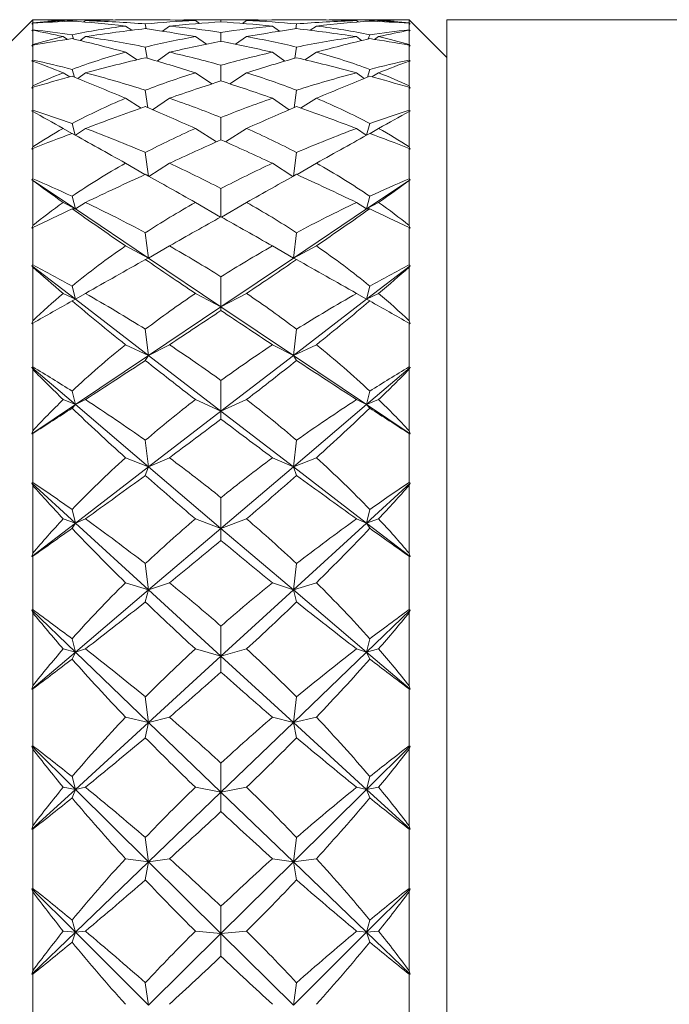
# Model space of a CAD drawing. Header units: inches. Extents: x 0.8 to 15.5, y 0.6 to 10.3.
# Tile 11 of 22: x 7.389 to 7.928, y 5.684 to 6.501. Entities that reach past the tile are written whole.
import ezdxf

# ---------------------------------------------------------------- set-up
doc = ezdxf.new("R2010")
doc.units = ezdxf.units.IN
doc.header["$MEASUREMENT"] = 0

msp = doc.modelspace()

# ---------------------------------------------------------------- linework, layer by layer
at = {"color": 7, "linetype": 'Continuous', "lineweight": 15}
for p, q in [((7.39941, 6.50088), (7.3685, 6.46997)), ((7.39975, 6.49863), (7.39897, 6.49763)), ((7.39897, 6.49763), (7.39975, 6.4984)), ((7.39941, 6.50088), (7.39975, 6.50122)), ((7.39975, 6.50122), (7.39975, 6.49863)), ((7.39975, 6.4984), (7.39975, 6.49294)), ((7.45331, 6.50122), (7.40183, 6.50122)), ((7.42611, 6.49987), (7.42505, 6.50055)), ((7.43271, 6.50013), (7.43242, 6.50086)), ((7.44204, 6.49948), (7.44339, 6.50055)), ((7.48195, 6.49255), (7.47676, 6.49603)), ((7.50144, 6.50122), (7.48326, 6.50122)), ((7.49393, 6.49379), (7.4932, 6.4978)), ((7.50746, 6.4918), (7.51316, 6.49603)), ((7.53806, 6.49824), (7.53479, 6.50055)), ((7.57004, 6.50122), (7.54196, 6.50122)), ((7.556, 6.49949), (7.556, 6.50112)), ((7.57394, 6.49824), (7.57721, 6.50055)), ((7.60454, 6.4918), (7.59884, 6.49603)), ((7.62874, 6.50122), (7.61056, 6.50122)), ((7.61807, 6.49379), (7.6188, 6.4978)), ((7.63005, 6.49255), (7.63524, 6.49603)), ((7.71017, 6.50122), (7.6587, 6.50122)), ((7.66996, 6.49948), (7.66861, 6.50055)), ((7.67929, 6.50013), (7.67958, 6.50086)), ((7.68589, 6.49987), (7.68695, 6.50055)), ((7.71225, 6.49863), (7.71225, 6.50122)), ((7.71225, 6.50122), (7.71259, 6.50088)), ((7.71303, 6.49763), (7.71225, 6.49863)), ((7.71225, 6.49294), (7.71225, 6.4984)), ((7.71225, 6.4984), (7.71303, 6.49763)), ((7.7435, 6.46997), (7.71259, 6.50088)), ((9.7435, 6.50122), (7.7435, 6.50122)), ((7.7435, 6.50122), (7.7435, 5.00751)), ((7.39975, 6.49294), (7.39897, 6.49215)), ((7.39897, 6.49215), (7.39975, 6.49254)), ((7.39975, 6.49254), (7.39975, 6.48076)), ((7.42862, 6.48499), (7.42505, 6.48727)), ((7.43362, 6.48531), (7.43242, 6.48886)), ((7.43919, 6.48399), (7.44339, 6.48727)), ((7.54393, 6.48091), (7.53479, 6.48727)), ((7.556, 6.48331), (7.556, 6.49074)), ((7.56807, 6.48091), (7.57721, 6.48727)), ((7.67281, 6.48399), (7.66861, 6.48727)), ((7.67838, 6.48531), (7.67958, 6.48886)), ((7.68338, 6.48499), (7.68695, 6.48727)), ((7.71303, 6.49215), (7.71225, 6.49294)), ((7.71225, 6.48076), (7.71225, 6.49254)), ((7.71225, 6.49254), (7.71303, 6.49215)), ((7.39975, 6.48076), (7.39897, 6.47941)), ((7.39897, 6.47941), (7.39975, 6.48014)), ((7.39975, 6.48014), (7.39975, 6.46779)), ((7.49468, 6.46929), (7.4932, 6.47856)), ((7.61732, 6.46929), (7.6188, 6.47856)), ((7.71303, 6.47941), (7.71225, 6.48076)), ((7.71225, 6.46779), (7.71225, 6.48014)), ((7.71225, 6.48014), (7.71303, 6.47941)), ((7.48631, 6.46806), (7.47676, 6.47431)), ((7.5029, 6.4669), (7.51316, 6.47431)), ((7.6091, 6.4669), (7.59884, 6.47431)), ((7.62569, 6.46806), (7.63524, 6.47431)), ((7.39975, 6.46779), (7.39897, 6.467)), ((7.39897, 6.467), (7.39975, 6.467)), ((7.39975, 6.467), (7.39975, 6.44627)), ((7.556, 6.45046), (7.556, 6.46352)), ((7.71303, 6.467), (7.71225, 6.46779)), ((7.71225, 6.44627), (7.71225, 6.467)), ((7.71225, 6.467), (7.71303, 6.467)), ((7.43059, 6.45381), (7.42505, 6.45723)), ((7.43438, 6.45352), (7.43242, 6.46006)), ((7.43705, 6.45245), (7.44339, 6.45723)), ((7.54851, 6.44801), (7.53479, 6.45723)), ((7.56349, 6.44801), (7.57721, 6.45723)), ((7.67495, 6.45245), (7.66861, 6.45723)), ((7.67762, 6.45352), (7.67958, 6.46006)), ((7.68141, 6.45381), (7.68695, 6.45723)), ((7.39975, 6.44627), (7.39897, 6.44458)), ((7.39897, 6.44458), (7.39975, 6.44526)), ((7.39975, 6.44526), (7.39975, 6.42626)), ((7.71303, 6.44458), (7.71225, 6.44627)), ((7.71225, 6.42626), (7.71225, 6.44526)), ((7.71225, 6.44526), (7.71303, 6.44458)), ((7.49528, 6.42822), (7.4932, 6.44273)), ((7.61672, 6.42822), (7.6188, 6.44273)), ((7.48984, 6.42792), (7.47676, 6.43609)), ((7.49928, 6.42651), (7.51316, 6.43609)), ((7.61272, 6.42651), (7.59884, 6.43609)), ((7.62216, 6.42792), (7.63524, 6.43609)), ((7.39975, 6.42626), (7.39897, 6.42549)), ((7.39897, 6.42549), (7.39975, 6.42509)), ((7.39975, 6.42509), (7.39975, 6.39581)), ((7.556, 6.40156), (7.556, 6.42001)), ((7.71303, 6.42549), (7.71225, 6.42626)), ((7.71225, 6.42509), (7.71303, 6.42549)), ((7.71225, 6.39581), (7.71225, 6.42509)), ((7.43505, 6.40543), (7.43242, 6.41503)), ((7.67695, 6.40543), (7.67958, 6.41503)), ((7.43223, 6.40683), (7.42505, 6.41101)), ((7.43533, 6.40528), (7.44339, 6.41101)), ((7.5523, 6.3999), (7.53479, 6.41101)), ((7.5597, 6.3999), (7.57721, 6.41101)), ((7.67667, 6.40528), (7.66861, 6.41101)), ((7.67977, 6.40683), (7.68695, 6.41101)), ((7.39975, 6.39581), (7.39897, 6.39381)), ((7.71303, 6.39381), (7.71225, 6.39581)), ((7.39897, 6.39381), (7.39975, 6.39444)), ((7.39975, 6.39444), (7.39975, 6.36916)), ((7.4958, 6.37143), (7.4932, 6.39101)), ((7.6162, 6.37143), (7.6188, 6.39101)), ((7.71225, 6.36916), (7.71225, 6.39444)), ((7.71225, 6.39444), (7.71303, 6.39381)), ((7.49285, 6.37272), (7.47676, 6.38211)), ((7.49622, 6.37119), (7.51316, 6.38211)), ((7.61578, 6.37119), (7.59884, 6.38211)), ((7.61915, 6.37272), (7.63524, 6.38211)), ((7.39975, 6.36916), (7.39897, 6.36842)), ((7.39897, 6.36842), (7.39975, 6.36763)), ((7.39897, 6.36842), (7.43513, 6.34411)), ((7.39975, 6.36763), (7.39975, 6.33037)), ((7.67687, 6.34411), (7.71303, 6.36842)), ((7.71303, 6.36842), (7.71225, 6.36916)), ((7.71225, 6.36763), (7.71303, 6.36842)), ((7.71225, 6.33037), (7.71225, 6.36763)), ((7.43513, 6.34411), (7.43242, 6.35465)), ((7.556, 6.33757), (7.556, 6.36105)), ((7.67687, 6.34411), (7.67958, 6.35465)), ((7.43513, 6.34411), (7.42505, 6.34952)), ((7.43513, 6.34411), (7.44339, 6.34952)), ((7.5556, 6.33735), (7.53479, 6.34952)), ((7.5564, 6.33735), (7.57721, 6.34952)), ((7.67687, 6.34411), (7.66861, 6.34952)), ((7.67687, 6.34411), (7.68695, 6.34952)), ((7.43513, 6.34411), (7.43242, 6.34431)), ((7.43513, 6.34411), (7.49586, 6.30328)), ((7.61614, 6.30328), (7.67687, 6.34411)), ((7.67687, 6.34411), (7.67958, 6.34431)), ((7.39975, 6.33037), (7.39897, 6.32811)), ((7.71303, 6.32811), (7.71225, 6.33037)), ((7.39897, 6.32811), (7.39975, 6.32866)), ((7.39975, 6.32866), (7.39975, 6.29759)), ((7.49586, 6.30328), (7.4932, 6.3244)), ((7.61614, 6.30328), (7.6188, 6.3244)), ((7.71225, 6.29759), (7.71225, 6.32866)), ((7.71225, 6.32866), (7.71303, 6.32811)), ((7.49586, 6.30328), (7.47676, 6.31341)), ((7.49586, 6.30328), (7.51316, 6.31341)), ((7.61614, 6.30328), (7.59884, 6.31341)), ((7.61614, 6.30328), (7.63524, 6.31341)), ((7.39975, 6.29759), (7.39897, 6.29691)), ((7.49586, 6.30328), (7.4932, 6.30213)), ((7.49586, 6.30328), (7.556, 6.26285)), ((7.556, 6.26285), (7.61614, 6.30328)), ((7.61614, 6.30328), (7.6188, 6.30213)), ((7.71303, 6.29691), (7.71225, 6.29759)), ((7.39897, 6.29691), (7.39975, 6.29574)), ((7.39897, 6.29691), (7.43513, 6.2691)), ((7.39975, 6.29574), (7.39975, 6.25123)), ((7.67687, 6.2691), (7.71303, 6.29691)), ((7.71225, 6.29574), (7.71303, 6.29691)), ((7.71225, 6.25123), (7.71225, 6.29574)), ((7.556, 6.26285), (7.556, 6.28779)), ((7.43513, 6.2691), (7.42505, 6.27395)), ((7.43513, 6.2691), (7.43242, 6.28009)), ((7.43513, 6.2691), (7.44339, 6.27395)), ((7.556, 6.26285), (7.53479, 6.27395)), ((7.556, 6.26285), (7.57721, 6.27395)), ((7.67687, 6.2691), (7.66861, 6.27395)), ((7.67687, 6.2691), (7.67958, 6.28009)), ((7.67687, 6.2691), (7.68695, 6.27395)), ((7.43513, 6.2691), (7.43242, 6.26773)), ((7.43513, 6.2691), (7.49586, 6.22241)), ((7.61614, 6.22241), (7.67687, 6.2691)), ((7.67687, 6.2691), (7.67958, 6.26773)), ((7.49586, 6.22241), (7.556, 6.26285)), ((7.556, 6.26285), (7.556, 6.25974)), ((7.556, 6.26285), (7.61614, 6.22241)), ((7.39975, 6.25123), (7.39897, 6.24875)), ((7.39897, 6.24875), (7.39975, 6.24921)), ((7.39975, 6.24921), (7.39975, 6.21296)), ((7.71303, 6.24875), (7.71225, 6.25123)), ((7.71225, 6.21296), (7.71225, 6.24921)), ((7.71225, 6.24921), (7.71303, 6.24875)), ((7.49586, 6.22241), (7.4932, 6.2442)), ((7.61614, 6.22241), (7.6188, 6.2442)), ((7.49586, 6.22241), (7.47676, 6.23134)), ((7.49586, 6.22241), (7.51316, 6.23134)), ((7.61614, 6.22241), (7.59884, 6.23134)), ((7.61614, 6.22241), (7.63524, 6.23134)), ((7.43513, 6.18159), (7.49586, 6.22241)), ((7.49586, 6.22241), (7.4932, 6.21822)), ((7.49586, 6.22241), (7.556, 6.17618)), ((7.556, 6.17618), (7.61614, 6.22241)), ((7.61614, 6.22241), (7.6188, 6.21822)), ((7.61614, 6.22241), (7.67687, 6.18159)), ((7.39975, 6.21296), (7.39897, 6.21234)), ((7.39897, 6.21234), (7.39975, 6.21082)), ((7.39897, 6.21234), (7.43513, 6.18159)), ((7.39975, 6.21082), (7.39975, 6.15992)), ((7.67687, 6.18159), (7.71303, 6.21234)), ((7.71303, 6.21234), (7.71225, 6.21296)), ((7.71225, 6.21082), (7.71303, 6.21234)), ((7.71225, 6.15992), (7.71225, 6.21082)), ((7.556, 6.17618), (7.556, 6.20165)), ((7.43513, 6.18159), (7.43242, 6.19281)), ((7.67687, 6.18159), (7.67958, 6.19281)), ((7.43513, 6.18159), (7.42505, 6.18577)), ((7.43513, 6.18159), (7.44339, 6.18577)), ((7.556, 6.17618), (7.53479, 6.18577)), ((7.556, 6.17618), (7.57721, 6.18577)), ((7.67687, 6.18159), (7.66861, 6.18577)), ((7.67687, 6.18159), (7.68695, 6.18577)), ((7.39897, 6.15727), (7.43513, 6.18159)), ((7.43513, 6.18159), (7.43242, 6.17868)), ((7.43513, 6.18159), (7.49586, 6.12995)), ((7.49586, 6.12995), (7.556, 6.17618)), ((7.556, 6.17618), (7.556, 6.16958)), ((7.556, 6.17618), (7.61614, 6.12995)), ((7.61614, 6.12995), (7.67687, 6.18159)), ((7.67687, 6.18159), (7.67958, 6.17868)), ((7.67687, 6.18159), (7.71303, 6.15727)), ((7.39975, 6.15992), (7.39897, 6.15727)), ((7.71303, 6.15727), (7.71225, 6.15992)), ((7.39897, 6.15727), (7.39975, 6.15764)), ((7.39975, 6.15764), (7.39975, 6.11691)), ((7.49586, 6.12995), (7.4932, 6.15197)), ((7.61614, 6.12995), (7.6188, 6.15197)), ((7.71225, 6.11691), (7.71225, 6.15764)), ((7.71225, 6.15764), (7.71303, 6.15727)), ((7.49586, 6.12995), (7.47676, 6.13748)), ((7.49586, 6.12995), (7.51316, 6.13748)), ((7.61614, 6.12995), (7.59884, 6.13748)), ((7.61614, 6.12995), (7.63524, 6.13748)), ((7.43513, 6.08326), (7.49586, 6.12995)), ((7.49586, 6.12995), (7.4932, 6.12278)), ((7.49586, 6.12995), (7.556, 6.07881)), ((7.556, 6.07881), (7.61614, 6.12995)), ((7.61614, 6.12995), (7.6188, 6.12278)), ((7.61614, 6.12995), (7.67687, 6.08326)), ((7.39975, 6.11691), (7.39897, 6.11636)), ((7.39897, 6.11636), (7.39975, 6.11453)), ((7.39897, 6.11636), (7.43513, 6.08326)), ((7.39975, 6.11453), (7.39975, 6.05823)), ((7.67687, 6.08326), (7.71303, 6.11636)), ((7.71303, 6.11636), (7.71225, 6.11691)), ((7.71225, 6.11453), (7.71303, 6.11636)), ((7.71225, 6.05823), (7.71225, 6.11453)), ((7.556, 6.07881), (7.556, 6.10431)), ((7.43513, 6.08326), (7.43242, 6.0945)), ((7.67687, 6.08326), (7.67958, 6.0945)), ((7.43513, 6.08326), (7.42505, 6.08671)), ((7.43513, 6.08326), (7.44339, 6.08671)), ((7.556, 6.07881), (7.53479, 6.08671)), ((7.556, 6.07881), (7.57721, 6.08671)), ((7.67687, 6.08326), (7.66861, 6.08671)), ((7.67687, 6.08326), (7.68695, 6.08671)), ((7.39897, 6.05545), (7.43513, 6.08326)), ((7.43513, 6.08326), (7.43242, 6.07886)), ((7.43513, 6.08326), (7.49586, 6.02768)), ((7.49586, 6.02768), (7.556, 6.07881)), ((7.556, 6.07881), (7.556, 6.06884)), ((7.556, 6.07881), (7.61614, 6.02768)), ((7.61614, 6.02768), (7.67687, 6.08326)), ((7.67687, 6.08326), (7.67958, 6.07886)), ((7.67687, 6.08326), (7.71303, 6.05545)), ((7.39975, 6.05823), (7.39897, 6.05545)), ((7.39897, 6.05545), (7.39975, 6.05572)), ((7.39975, 6.05572), (7.39975, 6.01131)), ((7.71303, 6.05545), (7.71225, 6.05823)), ((7.71225, 6.01131), (7.71225, 6.05572)), ((7.71225, 6.05572), (7.71303, 6.05545)), ((7.49586, 6.02768), (7.4932, 6.04951)), ((7.61614, 6.02768), (7.6188, 6.04951)), ((7.43513, 5.97604), (7.49586, 6.02768)), ((7.49586, 6.02768), (7.47676, 6.03368)), ((7.49586, 6.02768), (7.4932, 6.01768)), ((7.49586, 6.02768), (7.51316, 6.03368)), ((7.49586, 6.02768), (7.556, 5.97263)), ((7.556, 5.97263), (7.61614, 6.02768)), ((7.61614, 6.02768), (7.59884, 6.03368)), ((7.61614, 6.02768), (7.63524, 6.03368)), ((7.61614, 6.02768), (7.6188, 6.01768)), ((7.61614, 6.02768), (7.67687, 5.97604)), ((7.39975, 6.01131), (7.39897, 6.01084)), ((7.71303, 6.01084), (7.71225, 6.01131)), ((7.39897, 6.01084), (7.39975, 6.00872)), ((7.39897, 6.01084), (7.43513, 5.97604)), ((7.39975, 6.00872), (7.39975, 5.94812)), ((7.67687, 5.97604), (7.71303, 6.01084)), ((7.71225, 6.00872), (7.71303, 6.01084)), ((7.71225, 5.94812), (7.71225, 6.00872)), ((7.556, 5.97263), (7.556, 5.99767)), ((7.43513, 5.97604), (7.43242, 5.98707)), ((7.67687, 5.97604), (7.67958, 5.98707)), ((7.43513, 5.97604), (7.42505, 5.97867)), ((7.43513, 5.97604), (7.44339, 5.97867)), ((7.556, 5.97263), (7.53479, 5.97867)), ((7.556, 5.97263), (7.57721, 5.97867)), ((7.67687, 5.97604), (7.66861, 5.97867)), ((7.67687, 5.97604), (7.68695, 5.97867)), ((7.39897, 5.94528), (7.43513, 5.97604)), ((7.43513, 5.97604), (7.43242, 5.97024)), ((7.43513, 5.97604), (7.49586, 5.91759)), ((7.49586, 5.91759), (7.556, 5.97263)), ((7.556, 5.97263), (7.556, 5.95948)), ((7.556, 5.97263), (7.61614, 5.91759)), ((7.61614, 5.91759), (7.67687, 5.97604)), ((7.67687, 5.97604), (7.67958, 5.97024)), ((7.67687, 5.97604), (7.71303, 5.94528)), ((7.39975, 5.94812), (7.39897, 5.94528)), ((7.71303, 5.94528), (7.71225, 5.94812)), ((7.39897, 5.94528), (7.39975, 5.94545)), ((7.39975, 5.94545), (7.39975, 5.89821)), ((7.49586, 5.91759), (7.4932, 5.93881)), ((7.61614, 5.91759), (7.6188, 5.93881)), ((7.71225, 5.89821), (7.71225, 5.94545)), ((7.71225, 5.94545), (7.71303, 5.94528)), ((7.49586, 5.91759), (7.47676, 5.92195)), ((7.49586, 5.91759), (7.51316, 5.92195)), ((7.61614, 5.91759), (7.59884, 5.92195)), ((7.61614, 5.91759), (7.63524, 5.92195)), ((7.43513, 5.86201), (7.49586, 5.91759)), ((7.49586, 5.91759), (7.4932, 5.90496)), ((7.49586, 5.91759), (7.556, 5.85971)), ((7.556, 5.85971), (7.61614, 5.91759)), ((7.61614, 5.91759), (7.6188, 5.90496)), ((7.61614, 5.91759), (7.67687, 5.86201)), ((7.39975, 5.89821), (7.39897, 5.89784)), ((7.39897, 5.89784), (7.39975, 5.89548)), ((7.39897, 5.89784), (7.43513, 5.86201)), ((7.67687, 5.86201), (7.71303, 5.89784)), ((7.71303, 5.89784), (7.71225, 5.89821)), ((7.71225, 5.89548), (7.71303, 5.89784)), ((7.39975, 5.89548), (7.39975, 5.83175)), ((7.71225, 5.83175), (7.71225, 5.89548)), ((7.556, 5.85971), (7.556, 5.88379)), ((7.43513, 5.86201), (7.43242, 5.87262)), ((7.67687, 5.86201), (7.67958, 5.87262)), ((7.43513, 5.86201), (7.42505, 5.86378)), ((7.43513, 5.86201), (7.44339, 5.86378)), ((7.556, 5.85971), (7.53479, 5.86378)), ((7.556, 5.85971), (7.57721, 5.86378)), ((7.67687, 5.86201), (7.66861, 5.86378)), ((7.67687, 5.86201), (7.68695, 5.86378)), ((7.39897, 5.8289), (7.43513, 5.86201)), ((7.43513, 5.86201), (7.43242, 5.85492)), ((7.43513, 5.86201), (7.49586, 5.80183)), ((7.49586, 5.80183), (7.556, 5.85971)), ((7.556, 5.85971), (7.556, 5.84364)), ((7.556, 5.85971), (7.61614, 5.80183)), ((7.61614, 5.80183), (7.67687, 5.86201)), ((7.67687, 5.86201), (7.67958, 5.85492)), ((7.67687, 5.86201), (7.71303, 5.8289)), ((7.39975, 5.83175), (7.39897, 5.8289)), ((7.71303, 5.8289), (7.71225, 5.83175)), ((7.39897, 5.8289), (7.39975, 5.82896)), ((7.39975, 5.82896), (7.39975, 5.77982)), ((7.71225, 5.77982), (7.71225, 5.82896)), ((7.71225, 5.82896), (7.71303, 5.8289)), ((7.49586, 5.80183), (7.4932, 5.82203)), ((7.61614, 5.80183), (7.6188, 5.82203)), ((7.43513, 5.74339), (7.49586, 5.80183)), ((7.49586, 5.80183), (7.47676, 5.80446)), ((7.49586, 5.80183), (7.4932, 5.78682)), ((7.49586, 5.80183), (7.51316, 5.80446)), ((7.49586, 5.80183), (7.556, 5.74225)), ((7.556, 5.74225), (7.61614, 5.80183)), ((7.61614, 5.80183), (7.59884, 5.80446)), ((7.61614, 5.80183), (7.63524, 5.80446)), ((7.61614, 5.80183), (7.6188, 5.78682)), ((7.61614, 5.80183), (7.67687, 5.74339)), ((7.39975, 5.77982), (7.39897, 5.77955)), ((7.39897, 5.77955), (7.39975, 5.77699)), ((7.39897, 5.77955), (7.43513, 5.74339)), ((7.39975, 5.77699), (7.39975, 5.71138)), ((7.67687, 5.74339), (7.71303, 5.77955)), ((7.71303, 5.77955), (7.71225, 5.77982)), ((7.71225, 5.77699), (7.71303, 5.77955)), ((7.71225, 5.71138), (7.71225, 5.77699)), ((7.556, 5.74225), (7.556, 5.76491)), ((7.43513, 5.74339), (7.43242, 5.75337)), ((7.67958, 5.75337), (7.67687, 5.74339)), ((7.39897, 5.70858), (7.43513, 5.74339)), ((7.43513, 5.74339), (7.42505, 5.74427)), ((7.43513, 5.74339), (7.43242, 5.73516)), ((7.43513, 5.74339), (7.44339, 5.74427)), ((7.43513, 5.74339), (7.49586, 5.68266)), ((7.49586, 5.68266), (7.556, 5.74225)), ((7.556, 5.74225), (7.53479, 5.74427)), ((7.556, 5.74225), (7.57721, 5.74427)), ((7.556, 5.74225), (7.556, 5.72357)), ((7.556, 5.74225), (7.61614, 5.68266)), ((7.61614, 5.68266), (7.67687, 5.74339)), ((7.66861, 5.74427), (7.67687, 5.74339)), ((7.68695, 5.74427), (7.67687, 5.74339)), ((7.67958, 5.73516), (7.67687, 5.74339)), ((7.67687, 5.74339), (7.71303, 5.70858)), ((7.39975, 5.71138), (7.39897, 5.70858)), ((7.39897, 5.70858), (7.39975, 5.70852)), ((7.39975, 5.70852), (7.39975, 5.65844)), ((7.71303, 5.70858), (7.71225, 5.71138)), ((7.71225, 5.70852), (7.71303, 5.70858)), ((7.71225, 5.65844), (7.71225, 5.70852)), ((7.49586, 5.68266), (7.4932, 5.70143)), ((7.6188, 5.70143), (7.61614, 5.68266))]:
    msp.add_line(p, q, dxfattribs=at)
for centre, major_axis, ratio, start_param, end_param in [((6.33978, 5.62622), (1.49576, 0.7057), 0.345855, 0.603864, 0.634489), ((8.77222, 5.62622), (1.5074, -0.82695), 0.189711, 2.76944, 2.807284), ((8.77222, 5.62622), (1.50471, -0.80748), 0.224001, 2.785371, 2.823215), ((6.33978, 5.62622), (1.49788, 0.73992), 0.311813, 0.612784, 0.643409), ((8.77222, 5.62622), (1.50471, -0.80748), 0.224001, 2.729157, 2.774865), ((8.77222, 5.62622), (1.5074, -0.82695), 0.189711, 2.699627, 2.758934), ((8.77222, 5.62622), (1.49984, -0.7634), 0.285099, 2.740033, 2.79934), ((6.33978, 5.62622), (1.49788, 0.73992), 0.311813, 0.563066, 0.602278), ((6.33978, 5.62622), (1.49576, 0.7057), 0.345855, 0.544097, 0.593358), ((6.33978, 5.62622), (1.50255, 0.7897), 0.250788, 0.574793, 0.624054), ((8.77222, 5.62622), (1.49984, -0.7634), 0.285099, 2.67022, 2.719481), ((8.77222, 5.62622), (1.5074, -0.82695), 0.189711, 2.629814, 2.679075), ((8.77222, 5.62622), (1.50255, -0.7897), 0.250788, 2.657165, 2.696377), ((6.33978, 5.62622), (1.50255, 0.7897), 0.250788, 0.508271, 0.55424), ((6.33978, 5.62622), (1.49576, 0.7057), 0.345855, 0.477576, 0.523545), ((6.33978, 5.62622), (1.49984, 0.7634), 0.285099, 0.495217, 0.533393), ((8.77222, 5.62622), (1.49984, -0.7634), 0.285099, 2.608199, 2.646376), ((8.77222, 5.62622), (1.50255, -0.7897), 0.250788, 2.587352, 2.633322), ((8.77222, 5.62622), (1.49576, -0.7057), 0.345855, 2.618048, 2.664017), ((6.33978, 5.62622), (1.50255, 0.7897), 0.250788, 0.445215, 0.484427), ((6.33978, 5.62622), (1.49984, 0.7634), 0.285099, 0.422112, 0.471373), ((6.33978, 5.62622), (1.5074, 0.82695), 0.189711, 0.462518, 0.511779), ((8.77222, 5.62622), (1.49576, -0.7057), 0.345855, 2.548235, 2.597496), ((8.77222, 5.62622), (1.50255, -0.7897), 0.250788, 2.517539, 2.5668), ((8.77222, 5.62622), (1.49788, -0.73992), 0.311813, 2.539314, 2.578526), ((6.33978, 5.62622), (1.5074, 0.82695), 0.189711, 0.382658, 0.441966), ((6.33978, 5.62622), (1.49984, 0.7634), 0.285099, 0.342252, 0.40156), ((6.33978, 5.62622), (1.50471, 0.80748), 0.224001, 0.366727, 0.412436), ((8.77222, 5.62622), (1.49576, -0.7057), 0.345855, 2.507104, 2.537729), ((8.77222, 5.62622), (1.49788, -0.73992), 0.311813, 2.498184, 2.528809), ((6.33978, 5.62622), (1.5074, 0.82695), 0.189711, 0.334309, 0.372153), ((6.33978, 5.62622), (1.50471, 0.80748), 0.224001, 0.318377, 0.356221), ((6.33978, 5.62622), (1.49376, 0.6317), 0.405323, 0.595852, 0.626478), ((8.77222, 5.62622), (1.51155, -0.85305), 0.128832, 2.738319, 2.776163), ((8.77222, 5.62622), (1.49984, -0.7634), 0.285099, 2.809846, 2.84769), ((6.33978, 5.62622), (1.50255, 0.7897), 0.250788, 0.634559, 0.665184), ((8.77222, 5.62622), (1.51155, -0.85305), 0.128832, 2.668506, 2.727813), ((6.33978, 5.62622), (1.49376, 0.6317), 0.405323, 0.536086, 0.585347), ((8.77222, 5.62622), (1.49576, -0.7057), 0.345855, 2.687861, 2.737122), ((6.33978, 5.62622), (1.49576, 0.7057), 0.345855, 0.404471, 0.453732), ((8.77222, 5.62622), (1.49376, -0.6317), 0.405323, 2.556246, 2.605507), ((6.33978, 5.62622), (1.51155, 0.85305), 0.128832, 0.41378, 0.473087), ((8.77222, 5.62622), (1.49376, -0.6317), 0.405323, 2.515115, 2.54574), ((8.77222, 5.62622), (1.50255, -0.7897), 0.250788, 2.476408, 2.507033), ((6.33978, 5.62622), (1.51155, 0.85305), 0.128832, 0.36543, 0.403274), ((6.33978, 5.62622), (1.49984, 0.7634), 0.285099, 0.293903, 0.331747), ((6.33978, 5.62622), (1.5074, 0.82695), 0.189711, 0.535623, 0.581592), ((8.77222, 5.62622), (1.5074, -0.82695), 0.189711, 2.56, 2.60597), ((8.77222, 5.62622), (1.49576, -0.7057), 0.345855, 2.757674, 2.816982), ((6.33978, 5.62622), (1.5074, 0.82695), 0.189711, 0.602144, 0.651405), ((8.77222, 5.62622), (1.51155, -0.85305), 0.128832, 2.598692, 2.647953), ((6.33978, 5.62622), (1.49376, 0.6317), 0.405323, 0.469564, 0.515533), ((8.77222, 5.62622), (1.49376, -0.6317), 0.405323, 2.626059, 2.672028), ((6.33978, 5.62622), (1.51155, 0.85305), 0.128832, 0.493639, 0.5429), ((8.77222, 5.62622), (1.5074, -0.82695), 0.189711, 2.490187, 2.539448), ((6.33978, 5.62622), (1.49576, 0.7057), 0.345855, 0.324611, 0.383919), ((6.33978, 5.62622), (1.49507, 0.53771), 0.461709, 0.601059, 0.631684), ((8.77222, 5.62622), (1.51439, -0.86889), 0.068186, 2.704841, 2.742685), ((8.77222, 5.62622), (1.49507, -0.53771), 0.461709, 2.509909, 2.540534), ((6.33978, 5.62622), (1.51439, 0.86889), 0.068186, 0.398907, 0.436751), ((8.77222, 5.62622), (1.49576, -0.7057), 0.345855, 2.827487, 2.865331), ((6.33978, 5.62622), (1.5074, 0.82695), 0.189711, 0.661911, 0.692536), ((8.77222, 5.62622), (1.51439, -0.86889), 0.068186, 2.635028, 2.694336), ((6.33978, 5.62622), (1.49507, 0.53771), 0.461709, 0.541292, 0.590553), ((8.77222, 5.62622), (1.49376, -0.6317), 0.405323, 2.695872, 2.745133), ((6.33978, 5.62622), (1.49376, 0.6317), 0.405323, 0.396459, 0.44572), ((8.77222, 5.62622), (1.49507, -0.53771), 0.461709, 2.55104, 2.600301), ((6.33978, 5.62622), (1.51439, 0.86889), 0.068186, 0.447257, 0.506564), ((8.77222, 5.62622), (1.5074, -0.82695), 0.189711, 2.449056, 2.479681), ((6.33978, 5.62622), (1.49576, 0.7057), 0.345855, 0.276261, 0.314105), ((6.33978, 5.62622), (1.51155, 0.85305), 0.128832, 0.566744, 0.612713), ((8.77222, 5.62622), (1.51155, -0.85305), 0.128832, 2.528879, 2.574849), ((8.77222, 5.62622), (1.49376, -0.6317), 0.405323, 2.765685, 2.824993), ((6.33978, 5.62622), (1.51155, 0.85305), 0.128832, 0.633266, 0.682527), ((8.77222, 5.62622), (1.51439, -0.86889), 0.068186, 2.565215, 2.614476), ((6.33978, 5.62622), (1.49507, 0.53771), 0.461709, 0.474771, 0.52074), ((8.77222, 5.62622), (1.49507, -0.53771), 0.461709, 2.620853, 2.666822), ((6.33978, 5.62622), (1.51439, 0.86889), 0.068186, 0.527117, 0.576378), ((8.77222, 5.62622), (1.51155, -0.85305), 0.128832, 2.459066, 2.508327), ((6.33978, 5.62622), (1.49376, 0.6317), 0.405323, 0.3166, 0.375907), ((6.33978, 5.62622), (1.50027, 0.41926), 0.511916, 0.623517, 0.654142), ((8.77222, 5.62622), (1.51553, -0.87492), 0.007691, 2.67018, 2.708024), ((8.77222, 5.62622), (1.50027, -0.41926), 0.511916, 2.487451, 2.518076), ((6.33978, 5.62622), (1.51553, 0.87492), 0.007691, 0.433569, 0.471413), ((8.77222, 5.62622), (1.49376, -0.6317), 0.405323, 2.835499, 2.873343), ((6.33978, 5.62622), (1.51155, 0.85305), 0.128832, 0.693032, 0.723657), ((8.77222, 5.62622), (1.51553, -0.87492), 0.007691, 2.600366, 2.659674), ((6.33978, 5.62622), (1.50027, 0.41926), 0.511916, 0.56375, 0.613011), ((8.77222, 5.62622), (1.49507, -0.53771), 0.461709, 2.690666, 2.739927), ((6.33978, 5.62622), (1.49507, 0.53771), 0.461709, 0.401666, 0.450927), ((8.77222, 5.62622), (1.50027, -0.41926), 0.511916, 2.528582, 2.577843), ((6.33978, 5.62622), (1.51553, 0.87492), 0.007691, 0.481919, 0.541226), ((8.77222, 5.62622), (1.51155, -0.85305), 0.128832, 2.417935, 2.44856), ((6.33978, 5.62622), (1.49376, 0.6317), 0.405323, 0.26825, 0.306094), ((6.33978, 5.62622), (1.51439, 0.86889), 0.068186, 0.600222, 0.646191), ((8.77222, 5.62622), (1.51439, -0.86889), 0.068186, 2.495402, 2.541371), ((8.77222, 5.62622), (1.49507, -0.53771), 0.461709, 2.760479, 2.819787), ((6.33978, 5.62622), (1.50027, 0.41926), 0.511916, 0.497228, 0.543198), ((8.77222, 5.62622), (1.50027, -0.41926), 0.511916, 2.598395, 2.644364), ((6.33978, 5.62622), (1.49507, 0.53771), 0.461709, 0.321806, 0.381113), ((6.33978, 5.62622), (1.51439, 0.86889), 0.068186, 0.666743, 0.716004), ((8.77222, 5.62622), (1.51553, -0.87492), 0.007691, 2.530553, 2.579814), ((6.33978, 5.62622), (1.51553, 0.87492), 0.007691, 0.561779, 0.611039), ((8.77222, 5.62622), (1.51439, -0.86889), 0.068186, 2.425589, 2.47485), ((6.33978, 5.62622), (1.50805, 0.27316), 0.551223, 0.666096, 0.696721), ((8.77222, 5.62622), (1.51485, -0.87134), 0.052785, 3.609954, 3.647798), ((8.77222, 5.62622), (1.50805, -0.27316), 0.551223, 2.444871, 2.475496), ((6.33978, 5.62622), (1.51485, 0.87134), 0.052785, 5.77698, 5.814824), ((8.77222, 5.62622), (1.49507, -0.53771), 0.461709, 2.830292, 2.868136), ((6.33978, 5.62622), (1.50805, 0.27316), 0.551223, 0.60633, 0.65559), ((8.77222, 5.62622), (1.50027, -0.41926), 0.511916, 2.668208, 2.717469), ((6.33978, 5.62622), (1.50027, 0.41926), 0.511916, 0.424124, 0.473385), ((8.77222, 5.62622), (1.50805, -0.27316), 0.551223, 2.486002, 2.535263), ((6.33978, 5.62622), (1.49507, 0.53771), 0.461709, 0.273456, 0.3113), ((6.33978, 5.62622), (1.51439, 0.86889), 0.068186, 0.72651, 0.757135), ((8.77222, 5.62622), (1.51485, -0.87134), 0.052785, 3.658304, 3.717612), ((6.33978, 5.62622), (1.51485, 0.87134), 0.052785, 5.707166, 5.766474), ((8.77222, 5.62622), (1.51439, -0.86889), 0.068186, 2.384458, 2.415083), ((6.33978, 5.62622), (1.51553, 0.87492), 0.007691, 0.634883, 0.680853), ((8.77222, 5.62622), (1.51553, -0.87492), 0.007691, 2.46074, 2.506709), ((8.77222, 5.62622), (1.50027, -0.41926), 0.511916, 2.738021, 2.797329), ((6.33978, 5.62622), (1.50805, 0.27316), 0.551223, 0.539808, 0.585777), ((8.77222, 5.62622), (1.50805, -0.27316), 0.551223, 2.555815, 2.601785), ((6.33978, 5.62622), (1.50027, 0.41926), 0.511916, 0.344264, 0.403571), ((6.33978, 5.62622), (1.51441, 0.10218), 0.57383, 0.726913, 0.757539), ((6.33978, 5.62622), (1.51553, 0.87492), 0.007691, 0.701405, 0.750666), ((8.77222, 5.62622), (1.51485, -0.87134), 0.052785, 3.738164, 3.787425), ((6.33978, 5.62622), (1.51485, 0.87134), 0.052785, 5.637353, 5.686614), ((8.77222, 5.62622), (1.51553, -0.87492), 0.007691, 2.390927, 2.440188), ((8.77222, 5.62622), (1.51441, -0.10218), 0.57383, 2.384054, 2.414679), ((8.77222, 5.62622), (1.51242, -0.85803), 0.113382, 3.643838, 3.681682), ((6.33978, 5.62622), (1.51242, 0.85803), 0.113382, 5.743096, 5.78094), ((8.77222, 5.62622), (1.50027, -0.41926), 0.511916, 2.807834, 2.845678), ((6.33978, 5.62622), (1.51441, 0.10218), 0.57383, 0.667147, 0.716408), ((8.77222, 5.62622), (1.50805, -0.27316), 0.551223, 2.625629, 2.674889), ((6.33978, 5.62622), (1.50805, 0.27316), 0.551223, 0.466703, 0.515964), ((8.77222, 5.62622), (1.51441, -0.10218), 0.57383, 2.425185, 2.474446), ((6.33978, 5.62622), (1.50027, 0.41926), 0.511916, 0.295914, 0.333758), ((6.33978, 5.62622), (1.51553, 0.87492), 0.007691, 0.761172, 0.791797), ((8.77222, 5.62622), (1.51242, -0.85803), 0.113382, 3.692187, 3.751495), ((6.33978, 5.62622), (1.51242, 0.85803), 0.113382, 5.673283, 5.73259), ((8.77222, 5.62622), (1.51553, -0.87492), 0.007691, 2.349796, 2.380421), ((6.33978, 5.62622), (1.51485, 0.87134), 0.052785, 5.56754, 5.613509), ((8.77222, 5.62622), (1.51485, -0.87134), 0.052785, 3.811269, 3.857238), ((8.77222, 5.62622), (1.50805, -0.27316), 0.551223, 2.695442, 2.754749), ((6.33978, 5.62622), (1.51441, 0.10218), 0.57383, 0.600625, 0.646595), ((8.77222, 5.62622), (1.51441, -0.10218), 0.57383, 2.494998, 2.540967), ((6.33978, 5.62622), (1.50805, 0.27316), 0.551223, 0.386843, 0.446151), ((6.33978, 5.62622), (1.51485, 0.87134), 0.052785, 5.497727, 5.546988), ((8.77222, 5.62622), (1.51242, -0.85803), 0.113382, 3.772047, 3.821308), ((6.33978, 5.62622), (1.51242, 0.85803), 0.113382, 5.60347, 5.652731), ((8.77222, 5.62622), (1.51485, -0.87134), 0.052785, 3.87779, 3.927051), ((6.33978, 5.62622), (1.51484, -0.08012), 0.575191, 0.796023, 0.826648), ((8.77222, 5.62622), (1.50855, -0.83461), 0.174199, 3.67568, 3.713524), ((8.77222, 5.62622), (1.51484, 0.08012), 0.575191, 2.314944, 2.345569), ((6.33978, 5.62622), (1.50855, 0.83461), 0.174199, 5.711253, 5.749097), ((8.77222, 5.62622), (1.50805, -0.27316), 0.551223, 2.765255, 2.803099), ((6.33978, 5.62622), (1.51484, -0.08012), 0.575191, 0.736256, 0.785517), ((8.77222, 5.62622), (1.51441, -0.10218), 0.57383, 2.564811, 2.614072), ((6.33978, 5.62622), (1.51441, 0.10218), 0.57383, 0.52752, 0.576781), ((8.77222, 5.62622), (1.51484, 0.08012), 0.575191, 2.356075, 2.405336), ((6.33978, 5.62622), (1.50805, 0.27316), 0.551223, 0.338494, 0.376338), ((6.33978, 5.62622), (1.51485, 0.87134), 0.052785, 5.456596, 5.487221), ((8.77222, 5.62622), (1.50855, -0.83461), 0.174199, 3.72403, 3.783338), ((6.33978, 5.62622), (1.50855, 0.83461), 0.174199, 5.64144, 5.700748), ((8.77222, 5.62622), (1.51485, -0.87134), 0.052785, 3.937557, 3.968182), ((6.33978, 5.62622), (1.51242, 0.85803), 0.113382, 5.533657, 5.579626), ((8.77222, 5.62622), (1.51242, -0.85803), 0.113382, 3.845152, 3.891121), ((8.77222, 5.62622), (1.51441, -0.10218), 0.57383, 2.634624, 2.693932), ((6.33978, 5.62622), (1.51484, -0.08012), 0.575191, 0.669735, 0.715704), ((8.77222, 5.62622), (1.51484, 0.08012), 0.575191, 2.425888, 2.471858), ((6.33978, 5.62622), (1.51441, 0.10218), 0.57383, 0.447661, 0.506968), ((6.33978, 5.62622), (1.51242, 0.85803), 0.113382, 5.463844, 5.513104), ((8.77222, 5.62622), (1.50855, -0.83461), 0.174199, 3.80389, 3.853151), ((6.33978, 5.62622), (1.50855, 0.83461), 0.174199, 5.571627, 5.620888), ((8.77222, 5.62622), (1.51242, -0.85803), 0.113382, 3.911673, 3.960934), ((6.33978, 5.62622), (1.509, -0.25343), 0.554998, 0.858554, 0.889179), ((8.77222, 5.62622), (1.50381, -0.8003), 0.235238, 3.704144, 3.741988), ((8.77222, 5.62622), (1.509, 0.25343), 0.554998, 2.252414, 2.283039), ((6.33978, 5.62622), (1.50381, 0.8003), 0.235238, 5.68279, 5.720634), ((8.77222, 5.62622), (1.51441, -0.10218), 0.57383, 2.704438, 2.742282), ((6.33978, 5.62622), (1.509, -0.25343), 0.554998, 0.798787, 0.848048), ((8.77222, 5.62622), (1.51484, 0.08012), 0.575191, 2.495702, 2.544963), ((6.33978, 5.62622), (1.51484, -0.08012), 0.575191, 0.59663, 0.645891), ((8.77222, 5.62622), (1.509, 0.25343), 0.554998, 2.293545, 2.342806), ((6.33978, 5.62622), (1.51441, 0.10218), 0.57383, 0.399311, 0.437155), ((6.33978, 5.62622), (1.51242, 0.85803), 0.113382, 5.422713, 5.453338), ((8.77222, 5.62622), (1.50381, -0.8003), 0.235238, 3.752494, 3.811801), ((6.33978, 5.62622), (1.50381, 0.8003), 0.235238, 5.612977, 5.672284), ((8.77222, 5.62622), (1.51242, -0.85803), 0.113382, 3.97144, 4.002065), ((6.33978, 5.62622), (1.50855, 0.83461), 0.174199, 5.501814, 5.547783), ((8.77222, 5.62622), (1.50855, -0.83461), 0.174199, 3.876995, 3.922964), ((8.77222, 5.62622), (1.51484, 0.08012), 0.575191, 2.565515, 2.624822), ((6.33978, 5.62622), (1.509, -0.25343), 0.554998, 0.732265, 0.778235), ((8.77222, 5.62622), (1.509, 0.25343), 0.554998, 2.363358, 2.409327), ((6.33978, 5.62622), (1.51484, -0.08012), 0.575191, 0.51677, 0.576078), ((6.33978, 5.62622), (1.50114, -0.40291), 0.517418, 0.903607, 0.934232), ((6.33978, 5.62622), (1.50855, 0.83461), 0.174199, 5.432001, 5.481262), ((8.77222, 5.62622), (1.50381, -0.8003), 0.235238, 3.832354, 3.881614), ((6.33978, 5.62622), (1.50381, 0.8003), 0.235238, 5.543163, 5.592424), ((8.77222, 5.62622), (1.50855, -0.83461), 0.174199, 3.943516, 3.992777), ((8.77222, 5.62622), (1.50114, 0.40291), 0.517418, 2.207361, 2.237986), ((8.77222, 5.62622), (1.49899, -0.75388), 0.296317, 3.727538, 3.765382), ((6.33978, 5.62622), (1.49899, 0.75388), 0.296317, 5.659396, 5.69724), ((8.77222, 5.62622), (1.51484, 0.08012), 0.575191, 2.635328, 2.673172), ((6.33978, 5.62622), (1.50114, -0.40291), 0.517418, 0.84384, 0.893101), ((8.77222, 5.62622), (1.509, 0.25343), 0.554998, 2.433171, 2.482432), ((6.33978, 5.62622), (1.509, -0.25343), 0.554998, 0.65916, 0.708421), ((8.77222, 5.62622), (1.50114, 0.40291), 0.517418, 2.248492, 2.297753), ((6.33978, 5.62622), (1.51484, -0.08012), 0.575191, 0.468421, 0.506265), ((6.33978, 5.62622), (1.50855, 0.83461), 0.174199, 5.39087, 5.421495), ((8.77222, 5.62622), (1.49899, -0.75388), 0.296317, 3.775888, 3.835195), ((6.33978, 5.62622), (1.49899, 0.75388), 0.296317, 5.589582, 5.64889), ((8.77222, 5.62622), (1.50855, -0.83461), 0.174199, 4.003283, 4.033908), ((6.33978, 5.62622), (1.50381, 0.8003), 0.235238, 5.47335, 5.51932), ((8.77222, 5.62622), (1.50381, -0.8003), 0.235238, 3.905458, 3.951428), ((8.77222, 5.62622), (1.509, 0.25343), 0.554998, 2.502984, 2.562292), ((6.33978, 5.62622), (1.50114, -0.40291), 0.517418, 0.777319, 0.823288), ((8.77222, 5.62622), (1.50114, 0.40291), 0.517418, 2.318305, 2.364274), ((6.33978, 5.62622), (1.509, -0.25343), 0.554998, 0.579301, 0.638608), ((6.33978, 5.62622), (1.50381, 0.8003), 0.235238, 5.403537, 5.452798), ((8.77222, 5.62622), (1.49899, -0.75388), 0.296317, 3.855748, 3.905009), ((6.33978, 5.62622), (1.49899, 0.75388), 0.296317, 5.519769, 5.56903), ((8.77222, 5.62622), (1.50381, -0.8003), 0.235238, 3.97198, 4.021241), ((6.33978, 5.62622), (1.4955, -0.52463), 0.468256, 0.928424, 0.959049), ((8.77222, 5.62622), (1.4955, 0.52463), 0.468256, 2.182543, 2.213168), ((8.77222, 5.62622), (1.4952, -0.69341), 0.356927, 3.743642, 3.781486), ((6.33978, 5.62622), (1.4952, 0.69341), 0.356927, 5.643292, 5.681136), ((8.77222, 5.62622), (1.509, 0.25343), 0.554998, 2.572798, 2.610642), ((6.33978, 5.62622), (1.4955, -0.52463), 0.468256, 0.868658, 0.917918), ((8.77222, 5.62622), (1.50114, 0.40291), 0.517418, 2.388118, 2.437379), ((6.33978, 5.62622), (1.50114, -0.40291), 0.517418, 0.704214, 0.753475), ((8.77222, 5.62622), (1.4955, 0.52463), 0.468256, 2.223674, 2.272935), ((6.33978, 5.62622), (1.509, -0.25343), 0.554998, 0.530951, 0.568795), ((6.33978, 5.62622), (1.50381, 0.8003), 0.235238, 5.362406, 5.393031), ((8.77222, 5.62622), (1.4952, -0.69341), 0.356927, 3.791991, 3.851299), ((6.33978, 5.62622), (1.4952, 0.69341), 0.356927, 5.573479, 5.632787), ((8.77222, 5.62622), (1.50381, -0.8003), 0.235238, 4.031747, 4.062372), ((6.33978, 5.62622), (1.49899, 0.75388), 0.296317, 5.449956, 5.495925), ((8.77222, 5.62622), (1.49899, -0.75388), 0.296317, 3.928853, 3.974822), ((8.77222, 5.62622), (1.50114, 0.40291), 0.517418, 2.457931, 2.517239), ((6.33978, 5.62622), (1.4955, -0.52463), 0.468256, 0.802136, 0.848105), ((8.77222, 5.62622), (1.4955, 0.52463), 0.468256, 2.293487, 2.339457), ((6.33978, 5.62622), (1.50114, -0.40291), 0.517418, 0.624354, 0.683661), ((6.33978, 5.62622), (1.49899, 0.75388), 0.296317, 5.380143, 5.429404), ((8.77222, 5.62622), (1.4952, -0.69341), 0.356927, 3.871851, 3.921112), ((6.33978, 5.62622), (1.4952, 0.69341), 0.356927, 5.503666, 5.552927), ((8.77222, 5.62622), (1.49899, -0.75388), 0.296317, 3.995374, 4.044635), ((6.33978, 5.62622), (1.49372, -0.62137), 0.412429, 0.935524, 0.966149), ((8.77222, 5.62622), (1.49372, -0.61604), 0.415995, 3.749514, 3.787358), ((8.77222, 5.62622), (1.49372, 0.62137), 0.412429, 2.175444, 2.206069), ((6.33978, 5.62622), (1.49372, 0.61604), 0.415995, 5.63742, 5.675264), ((8.77222, 5.62622), (1.50114, 0.40291), 0.517418, 2.527744, 2.565588), ((6.33978, 5.62622), (1.49372, -0.62137), 0.412429, 0.875757, 0.925018), ((8.77222, 5.62622), (1.4955, 0.52463), 0.468256, 2.363301, 2.412561), ((6.33978, 5.62622), (1.4955, -0.52463), 0.468256, 0.729031, 0.778292), ((8.77222, 5.62622), (1.49372, 0.62137), 0.412429, 2.216575, 2.265836), ((6.33978, 5.62622), (1.50114, -0.40291), 0.517418, 0.576004, 0.613848), ((6.33978, 5.62622), (1.49899, 0.75388), 0.296317, 5.339012, 5.369637), ((8.77222, 5.62622), (1.49372, -0.61604), 0.415995, 3.797864, 3.857171), ((6.33978, 5.62622), (1.49372, 0.61604), 0.415995, 5.567607, 5.626914), ((8.77222, 5.62622), (1.49899, -0.75388), 0.296317, 4.055141, 4.085766), ((6.33978, 5.62622), (1.4952, 0.69341), 0.356927, 5.433853, 5.479822), ((8.77222, 5.62622), (1.4952, -0.69341), 0.356927, 3.944956, 3.990925)]:
    msp.add_ellipse(centre, major_axis=major_axis, ratio=ratio, start_param=start_param, end_param=end_param, dxfattribs=at)

doc.saveas('drawing.dxf')
